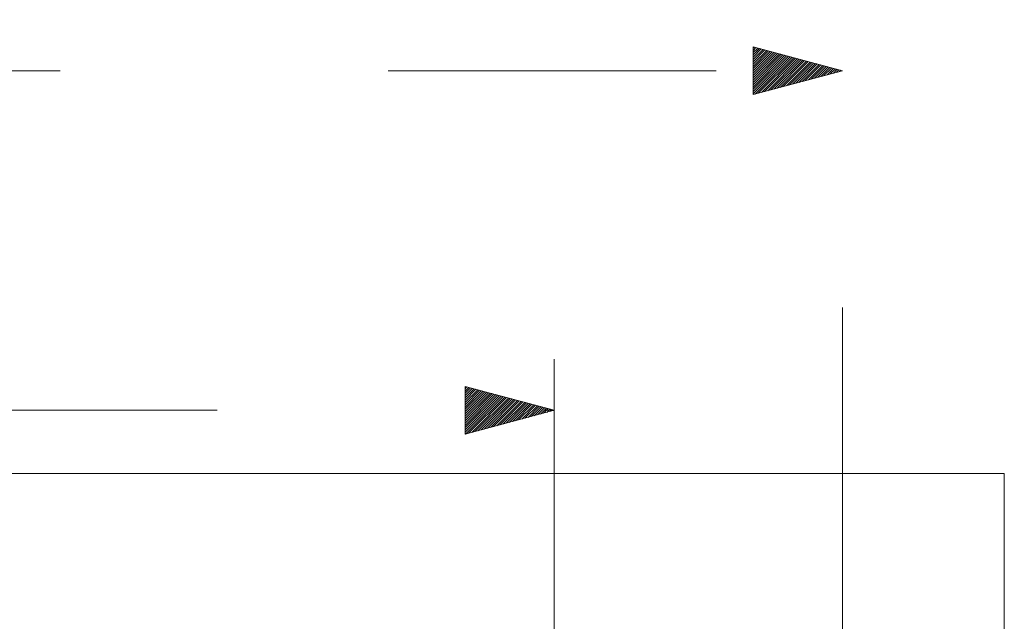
# Model space of a CAD drawing. Header units: inches. Extents: x 511 to 849, y 252 to 484.
# Tile 110 of 235: x 767 to 806, y 455 to 479. Entities that reach past the tile are written whole.
import ezdxf

# ---------------------------------------------------------------- set-up
doc = ezdxf.new("R2010")
doc.units = ezdxf.units.IN
doc.header["$MEASUREMENT"] = 0
for name, pattern in [('AI-Linetype-20', [25.719999, 12.86, -12.86]), ('AI-Linetype-21', [25.719999, 12.86, -12.86]), ('AI-Linetype-5', [25.719999, 12.86, -12.86]), ('AI-Linetype-6', [25.719999, 12.86, -12.86])]:
    doc.linetypes.add(name, pattern=pattern)
doc.layers.add('1', color=7, linetype='Continuous')
doc.layers.add('Top', color=7, linetype='Continuous')

# ---------------------------------------------------------------- blocks, each defined once
blk = doc.blocks.new('block 3')
at = {"layer": '1', "color": 8, "lineweight": 18, "true_color": 0x808080}
blk.add_lwpolyline([(805.569, 460.935), (517.869, 460.935)], dxfattribs=at)
blk = doc.blocks.new('block 4')
at = {"layer": '1', "color": 8, "lineweight": 18, "true_color": 0x808080}
blk.add_lwpolyline([(805.569, 460.935), (805.569, 430.236)], dxfattribs=at)
blk = doc.blocks.new('block 3709')
at = {"layer": '1', "color": 193, "linetype": 'AI-Linetype-5', "lineweight": 18, "true_color": 0x9966cc}
blk.add_lwpolyline([(524.219, 476.727), (799.219, 476.727)], dxfattribs=at)
blk = doc.blocks.new('block 3710')
at = {"layer": '1', "color": 193, "linetype": 'AI-Linetype-6', "lineweight": 18, "true_color": 0x9966cc}
blk.add_lwpolyline([(799.219, 454.585), (799.219, 478.727)], dxfattribs=at)
blk = doc.blocks.new('block 3724')
at = {"layer": '1', "color": 193, "linetype": 'AI-Linetype-20', "lineweight": 18, "true_color": 0x9966cc}
blk.add_lwpolyline([(658.968, 463.412), (787.928, 463.412)], dxfattribs=at)
blk = doc.blocks.new('block 3725')
at = {"layer": '1', "color": 193, "linetype": 'AI-Linetype-21', "lineweight": 18, "true_color": 0x9966cc}
blk.add_lwpolyline([(787.928, 454.135), (787.928, 465.412)], dxfattribs=at)
blk = doc.blocks.new('block 6112')
at = {"layer": 'Top', "lineweight": 0}
for points in [[(799.219, 476.727), (795.719, 475.789), (795.719, 477.665), (799.219, 476.727), (799.219, 476.727)], [(795.719, 477.615), (795.758, 477.654)], [(795.719, 477.525), (795.829, 477.635)], [(795.719, 477.435), (795.9, 477.616)], [(795.719, 477.346), (795.971, 477.597)], [(795.719, 477.256), (796.041, 477.578)], [(795.719, 477.166), (796.112, 477.559)], [(795.719, 477.076), (796.183, 477.54)], [(795.719, 476.986), (796.254, 477.521)], [(795.719, 476.897), (796.325, 477.502)], [(795.719, 476.807), (796.396, 477.483)], [(795.719, 476.717), (796.466, 477.465)], [(795.719, 476.627), (796.537, 477.446)], [(795.719, 476.537), (796.608, 477.427)], [(795.719, 476.448), (796.679, 477.408)], [(795.719, 476.358), (796.75, 477.389)], [(795.719, 476.268), (796.821, 477.37)], [(795.719, 476.178), (796.891, 477.351)], [(795.719, 476.088), (796.962, 477.332)], [(795.719, 475.999), (797.033, 477.313)], [(795.719, 475.909), (797.104, 477.294)], [(795.719, 475.819), (797.175, 477.275)], [(795.801, 475.811), (797.246, 477.256)], [(795.924, 475.844), (797.316, 477.237)], [(796.046, 475.877), (797.387, 477.218)], [(796.169, 475.91), (797.458, 477.199)], [(796.292, 475.943), (797.529, 477.18)], [(796.414, 475.975), (797.6, 477.161)], [(796.537, 476.008), (797.67, 477.142)], [(796.66, 476.041), (797.741, 477.123)], [(796.782, 476.074), (797.812, 477.104)], [(796.905, 476.107), (797.883, 477.085)], [(797.028, 476.14), (797.954, 477.066)], [(797.15, 476.173), (798.025, 477.047)], [(797.273, 476.206), (798.095, 477.028)], [(797.396, 476.238), (798.166, 477.009)], [(797.518, 476.271), (798.237, 476.99)], [(797.641, 476.304), (798.308, 476.971)], [(797.764, 476.337), (798.379, 476.952)], [(797.886, 476.37), (798.45, 476.933)], [(798.009, 476.403), (798.52, 476.914)], [(798.132, 476.436), (798.591, 476.895)], [(798.254, 476.469), (798.662, 476.876)], [(798.377, 476.501), (798.733, 476.857)], [(798.5, 476.534), (798.804, 476.838)], [(798.622, 476.567), (798.874, 476.819)], [(798.745, 476.6), (798.945, 476.8)], [(798.868, 476.633), (799.016, 476.781)], [(798.99, 476.666), (799.087, 476.762)], [(799.113, 476.699), (799.158, 476.743)]]:
    blk.add_lwpolyline(points, dxfattribs=at)
blk = doc.blocks.new('block 6127')
at = {"layer": 'Top', "lineweight": 0}
for points in [[(787.928, 463.412), (784.428, 462.474), (784.428, 464.35), (787.928, 463.412), (787.928, 463.412)], [(784.428, 464.349), (784.429, 464.349)], [(784.428, 464.259), (784.5, 464.33)], [(784.428, 464.169), (784.571, 464.312)], [(784.428, 464.079), (784.641, 464.293)], [(784.428, 463.99), (784.712, 464.274)], [(784.428, 463.9), (784.783, 464.255)], [(784.428, 463.81), (784.854, 464.236)], [(784.428, 463.72), (784.925, 464.217)], [(784.428, 463.63), (784.996, 464.198)], [(784.428, 463.541), (785.066, 464.179)], [(784.428, 463.451), (785.137, 464.16)], [(784.428, 463.361), (785.208, 464.141)], [(784.428, 463.271), (785.279, 464.122)], [(784.428, 463.181), (785.35, 464.103)], [(784.428, 463.092), (785.421, 464.084)], [(784.428, 463.002), (785.491, 464.065)], [(784.428, 462.912), (785.562, 464.046)], [(784.428, 462.822), (785.633, 464.027)], [(784.428, 462.732), (785.704, 464.008)], [(784.428, 462.643), (785.775, 463.989)], [(784.428, 462.553), (785.846, 463.97)], [(784.443, 462.478), (785.916, 463.951)], [(784.566, 462.511), (785.987, 463.932)], [(784.689, 462.544), (786.058, 463.913)], [(784.811, 462.577), (786.129, 463.894)], [(784.934, 462.609), (786.2, 463.875)], [(785.057, 462.642), (786.27, 463.856)], [(785.179, 462.675), (786.341, 463.837)], [(785.302, 462.708), (786.412, 463.818)], [(785.425, 462.741), (786.483, 463.799)], [(785.547, 462.774), (786.554, 463.78)], [(785.67, 462.807), (786.625, 463.761)], [(785.793, 462.84), (786.695, 463.742)], [(785.915, 462.872), (786.766, 463.723)], [(786.038, 462.905), (786.837, 463.704)], [(786.161, 462.938), (786.908, 463.685)], [(786.283, 462.971), (786.979, 463.666)], [(786.406, 463.004), (787.05, 463.647)], [(786.529, 463.037), (787.12, 463.628)], [(786.652, 463.07), (787.191, 463.609)], [(786.774, 463.103), (787.262, 463.59)], [(786.897, 463.135), (787.333, 463.571)], [(787.02, 463.168), (787.404, 463.552)], [(787.142, 463.201), (787.474, 463.533)], [(787.265, 463.234), (787.545, 463.514)], [(787.388, 463.267), (787.616, 463.495)], [(787.51, 463.3), (787.687, 463.477)], [(787.633, 463.333), (787.758, 463.458)], [(787.756, 463.366), (787.829, 463.439)], [(787.878, 463.398), (787.899, 463.42)]]:
    blk.add_lwpolyline(points, dxfattribs=at)

msp = doc.modelspace()

# ---------------------------------------------------------------- block references
at = {"layer": '1'}
for name in ['block 3710', 'block 3709', 'block 3725', 'block 3724', 'block 3', 'block 4']:
    msp.add_blockref(name, (0, 0), dxfattribs=at)
at = {"layer": 'Top'}
for name in ['block 6112', 'block 6127']:
    msp.add_blockref(name, (0, 0), dxfattribs=at)

doc.saveas('drawing.dxf')
